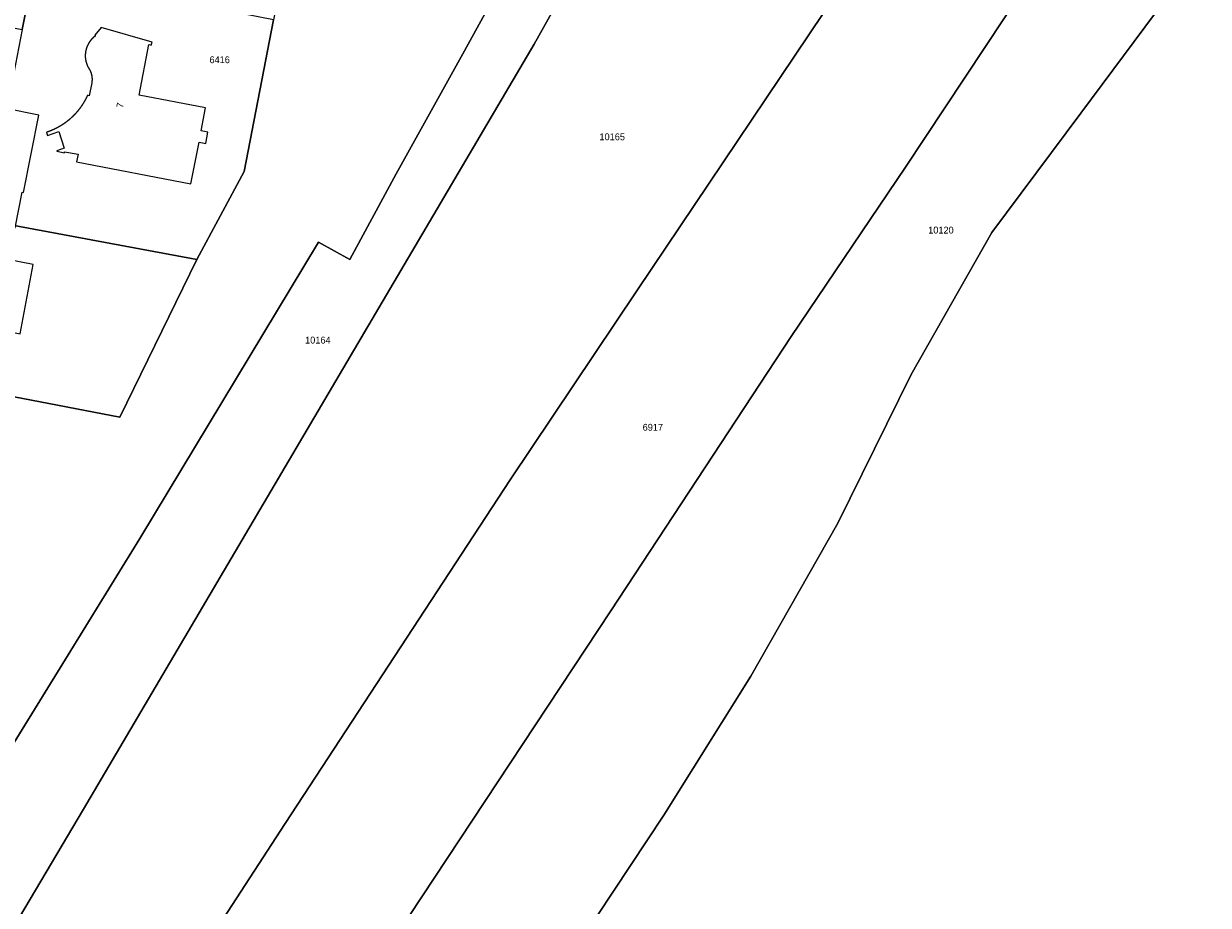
# Model space of a CAD drawing. Header units: metres. Extents: x 91564 to 92566, y 393362 to 394362.
# Tile 41 of 86: x 91963 to 92084, y 394069 to 394159. Entities that reach past the tile are written whole.
import ezdxf

# ---------------------------------------------------------------- set-up
doc = ezdxf.new("R2010")
doc.units = ezdxf.units.M
for name, color, linetype in [('ADRES', 1, 'CONTINUOUS'), ('PAND', 1, 'CONTINUOUS'), ('PERCEEL', 7, 'CONTINUOUS'), ('PERCEELNUMMER', 7, 'CONTINUOUS')]:
    doc.layers.add(name, color=color, linetype=linetype)

msp = doc.modelspace()

# ---------------------------------------------------------------- linework, layer by layer
at = {"layer": 'PAND'}
for points in [[(91970.211, 394158.008), (91970.208, 394158.006), (91970.204, 394158.003), (91970.201, 394158.001), (91970.198, 394157.998), (91970.195, 394157.996), (91970.191, 394157.993), (91970.188, 394157.991), (91970.185, 394157.989), (91970.181, 394157.986), (91970.178, 394157.984), (91970.175, 394157.981), (91970.172, 394157.979), (91970.168, 394157.976), (91970.165, 394157.974), (91970.162, 394157.971), (91970.159, 394157.969), (91970.155, 394157.966), (91970.152, 394157.964), (91970.149, 394157.961), (91970.146, 394157.959), (91970.142, 394157.956), (91970.139, 394157.954), (91970.136, 394157.951), (91970.133, 394157.949), (91970.13, 394157.946), (91970.126, 394157.944), (91970.123, 394157.941), (91970.12, 394157.939), (91970.117, 394157.936), (91970.114, 394157.934), (91970.11, 394157.931), (91970.107, 394157.928), (91970.104, 394157.926), (91970.101, 394157.923), (91970.098, 394157.921), (91970.095, 394157.918), (91970.091, 394157.916), (91970.088, 394157.913), (91970.085, 394157.91), (91970.082, 394157.908), (91970.079, 394157.905), (91970.076, 394157.903), (91970.073, 394157.9), (91970.069, 394157.897), (91970.066, 394157.895), (91970.063, 394157.892), (91970.06, 394157.889), (91970.057, 394157.887), (91970.054, 394157.884), (91970.051, 394157.881), (91970.048, 394157.879), (91970.045, 394157.876), (91970.041, 394157.873), (91970.038, 394157.871), (91970.035, 394157.868), (91970.032, 394157.865), (91970.029, 394157.863), (91970.026, 394157.86), (91970.023, 394157.857), (91970.02, 394157.855), (91970.017, 394157.852), (91970.014, 394157.849), (91970.011, 394157.846), (91970.008, 394157.844), (91970.005, 394157.841), (91970.002, 394157.838), (91969.999, 394157.835), (91969.996, 394157.833), (91969.993, 394157.83), (91969.99, 394157.827), (91969.987, 394157.824), (91969.984, 394157.822), (91969.981, 394157.819), (91969.978, 394157.816), (91969.975, 394157.813), (91969.972, 394157.811), (91969.969, 394157.808), (91969.966, 394157.805), (91969.963, 394157.802), (91969.96, 394157.799), (91969.957, 394157.796), (91969.954, 394157.794), (91969.951, 394157.791), (91969.948, 394157.788), (91969.945, 394157.785), (91969.942, 394157.782), (91969.939, 394157.78), (91969.936, 394157.777), (91969.933, 394157.774), (91969.93, 394157.771), (91969.927, 394157.768), (91969.924, 394157.765), (91969.922, 394157.762), (91969.919, 394157.76), (91969.916, 394157.757), (91969.913, 394157.754), (91969.91, 394157.751), (91969.907, 394157.748), (91969.904, 394157.745), (91969.901, 394157.742), (91969.898, 394157.739), (91969.896, 394157.736), (91969.893, 394157.733), (91969.89, 394157.731), (91969.887, 394157.728), (91969.884, 394157.725), (91969.881, 394157.722), (91969.878, 394157.719), (91969.876, 394157.716), (91969.873, 394157.713), (91969.87, 394157.71), (91969.867, 394157.707), (91969.864, 394157.704), (91969.861, 394157.701), (91969.859, 394157.698), (91969.856, 394157.695), (91969.853, 394157.692), (91969.85, 394157.689), (91969.848, 394157.686), (91969.845, 394157.683), (91969.842, 394157.68), (91969.839, 394157.677), (91969.836, 394157.674), (91969.834, 394157.671), (91969.831, 394157.668), (91969.828, 394157.665), (91969.825, 394157.662), (91969.823, 394157.659), (91969.82, 394157.656), (91969.817, 394157.653), (91969.814, 394157.65), (91969.812, 394157.647), (91969.809, 394157.644), (91969.806, 394157.641), (91969.804, 394157.638), (91969.801, 394157.635), (91969.798, 394157.632), (91969.795, 394157.629), (91969.793, 394157.625), (91969.79, 394157.622), (91969.787, 394157.619), (91969.785, 394157.616), (91969.782, 394157.613), (91969.779, 394157.61), (91969.777, 394157.607), (91969.774, 394157.604), (91969.771, 394157.601), (91969.769, 394157.598), (91969.766, 394157.594), (91969.764, 394157.591), (91969.761, 394157.588), (91969.758, 394157.585), (91969.756, 394157.582), (91969.753, 394157.579), (91969.75, 394157.576), (91969.748, 394157.573), (91969.745, 394157.569), (91969.743, 394157.566), (91969.74, 394157.563), (91969.738, 394157.56), (91969.735, 394157.557), (91969.732, 394157.554), (91969.73, 394157.55), (91969.727, 394157.547), (91969.725, 394157.544), (91969.722, 394157.541), (91969.72, 394157.538), (91969.717, 394157.534), (91969.715, 394157.531), (91969.712, 394157.528), (91969.709, 394157.525), (91969.707, 394157.522), (91969.704, 394157.518), (91969.702, 394157.515), (91969.699, 394157.512), (91969.697, 394157.509), (91969.694, 394157.505), (91969.692, 394157.502), (91969.689, 394157.499), (91969.687, 394157.496), (91969.685, 394157.492), (91969.682, 394157.489), (91969.68, 394157.486), (91969.677, 394157.483), (91969.675, 394157.479), (91969.672, 394157.476), (91969.67, 394157.473), (91969.667, 394157.47), (91969.665, 394157.466), (91969.662, 394157.463), (91969.66, 394157.46), (91969.658, 394157.456), (91969.655, 394157.453), (91969.653, 394157.45), (91969.65, 394157.446), (91969.648, 394157.443), (91969.646, 394157.44), (91969.643, 394157.436), (91969.641, 394157.433), (91969.639, 394157.43), (91969.636, 394157.427), (91969.634, 394157.423), (91969.631, 394157.42), (91969.629, 394157.416), (91969.627, 394157.413), (91969.624, 394157.41), (91969.622, 394157.406), (91969.62, 394157.403), (91969.617, 394157.4), (91969.615, 394157.396), (91969.613, 394157.393), (91969.611, 394157.39), (91969.608, 394157.386), (91969.606, 394157.383), (91969.604, 394157.379), (91969.601, 394157.376), (91969.599, 394157.373), (91969.597, 394157.369), (91969.595, 394157.366), (91969.592, 394157.362), (91969.59, 394157.359), (91969.588, 394157.356), (91969.586, 394157.352), (91969.583, 394157.349), (91969.581, 394157.345), (91969.579, 394157.342), (91969.577, 394157.339), (91969.574, 394157.335), (91969.572, 394157.332), (91969.57, 394157.328), (91969.568, 394157.325), (91969.566, 394157.321), (91969.563, 394157.318), (91969.561, 394157.314), (91969.559, 394157.311), (91969.557, 394157.308), (91969.555, 394157.304), (91969.552, 394157.301), (91969.55, 394157.297), (91969.548, 394157.294), (91969.546, 394157.29), (91969.544, 394157.287), (91969.542, 394157.283), (91969.54, 394157.28), (91969.538, 394157.276), (91969.535, 394157.273), (91969.533, 394157.269), (91969.531, 394157.266), (91969.529, 394157.262), (91969.527, 394157.259), (91969.525, 394157.255), (91969.523, 394157.252), (91969.521, 394157.248), (91969.519, 394157.245), (91969.517, 394157.241), (91969.515, 394157.238), (91969.512, 394157.234), (91969.51, 394157.231), (91969.508, 394157.227), (91969.506, 394157.223), (91969.504, 394157.22), (91969.502, 394157.216), (91969.5, 394157.213), (91969.498, 394157.209), (91969.496, 394157.206), (91969.494, 394157.202), (91969.492, 394157.199), (91969.49, 394157.195), (91969.488, 394157.191), (91969.486, 394157.188), (91969.484, 394157.184), (91969.482, 394157.181), (91969.48, 394157.177), (91969.478, 394157.174), (91969.477, 394157.17), (91969.475, 394157.166), (91969.473, 394157.163), (91969.471, 394157.159), (91969.469, 394157.156), (91969.467, 394157.152), (91969.465, 394157.148), (91969.463, 394157.145), (91969.461, 394157.141), (91969.459, 394157.137), (91969.457, 394157.134), (91969.455, 394157.13), (91969.454, 394157.127), (91969.452, 394157.123), (91969.45, 394157.119), (91969.448, 394157.116), (91969.446, 394157.112), (91969.444, 394157.108), (91969.442, 394157.105), (91969.441, 394157.101), (91969.439, 394157.097), (91969.437, 394157.094), (91969.435, 394157.09), (91969.433, 394157.087), (91969.431, 394157.083), (91969.43, 394157.079), (91969.428, 394157.076), (91969.426, 394157.072), (91969.424, 394157.068), (91969.423, 394157.064), (91969.421, 394157.061), (91969.419, 394157.057), (91969.417, 394157.053), (91969.415, 394157.05), (91969.414, 394157.046), (91969.412, 394157.042), (91969.41, 394157.039), (91969.409, 394157.035), (91969.407, 394157.031), (91969.405, 394157.028), (91969.403, 394157.024), (91969.402, 394157.02), (91969.4, 394157.016), (91969.398, 394157.013), (91969.397, 394157.009), (91969.395, 394157.005), (91969.393, 394157.002), (91969.392, 394156.998), (91969.39, 394156.994), (91969.388, 394156.99), (91969.387, 394156.987), (91969.385, 394156.983), (91969.383, 394156.979), (91969.382, 394156.975), (91969.38, 394156.972), (91969.378, 394156.968), (91969.377, 394156.964), (91969.375, 394156.96), (91969.374, 394156.957), (91969.372, 394156.953), (91969.37, 394156.949), (91969.369, 394156.945), (91969.367, 394156.942), (91969.366, 394156.938), (91969.364, 394156.934), (91969.362, 394156.93), (91969.361, 394156.926), (91969.359, 394156.923), (91969.358, 394156.919), (91969.356, 394156.915), (91969.355, 394156.911), (91969.353, 394156.908), (91969.352, 394156.904), (91969.35, 394156.9), (91969.349, 394156.896), (91969.347, 394156.892), (91969.346, 394156.889), (91969.344, 394156.885), (91969.343, 394156.881), (91969.341, 394156.877), (91969.34, 394156.873), (91969.338, 394156.869), (91969.337, 394156.866), (91969.335, 394156.862), (91969.334, 394156.858), (91969.332, 394156.852), (91969.33, 394156.846), (91969.327, 394156.84), (91969.325, 394156.834), (91969.323, 394156.828), (91969.321, 394156.822), (91969.319, 394156.816), (91969.316, 394156.81), (91969.314, 394156.804), (91969.312, 394156.798), (91969.31, 394156.791), (91969.308, 394156.785), (91969.306, 394156.779), (91969.304, 394156.773), (91969.302, 394156.767), (91969.3, 394156.761), (91969.298, 394156.755), (91969.296, 394156.749), (91969.294, 394156.743), (91969.292, 394156.737), (91969.29, 394156.73), (91969.288, 394156.724), (91969.286, 394156.718), (91969.284, 394156.712), (91969.282, 394156.706), (91969.28, 394156.7), (91969.279, 394156.693), (91969.277, 394156.687), (91969.275, 394156.681), (91969.273, 394156.675), (91969.271, 394156.669), (91969.27, 394156.663), (91969.268, 394156.656), (91969.266, 394156.65), (91969.264, 394156.644), (91969.263, 394156.638), (91969.261, 394156.632), (91969.259, 394156.625), (91969.258, 394156.619), (91969.256, 394156.613), (91969.254, 394156.607), (91969.253, 394156.601), (91969.251, 394156.594), (91969.25, 394156.588), (91969.248, 394156.582), (91969.247, 394156.576), (91969.245, 394156.569), (91969.243, 394156.563), (91969.242, 394156.557), (91969.241, 394156.551), (91969.239, 394156.544), (91969.238, 394156.538), (91969.236, 394156.532), (91969.235, 394156.526), (91969.233, 394156.519), (91969.232, 394156.513), (91969.231, 394156.507), (91969.229, 394156.5), (91969.228, 394156.494), (91969.227, 394156.488), (91969.225, 394156.482), (91969.224, 394156.475), (91969.223, 394156.469), (91969.221, 394156.463), (91969.22, 394156.456), (91969.219, 394156.45), (91969.218, 394156.444), (91969.217, 394156.437), (91969.215, 394156.431), (91969.214, 394156.425), (91969.213, 394156.418), (91969.212, 394156.412), (91969.211, 394156.406), (91969.21, 394156.399), (91969.209, 394156.393), (91969.208, 394156.387), (91969.207, 394156.38), (91969.206, 394156.374), (91969.205, 394156.368), (91969.204, 394156.361), (91969.203, 394156.355), (91969.202, 394156.349), (91969.201, 394156.342), (91969.2, 394156.336), (91969.199, 394156.33), (91969.198, 394156.323), (91969.197, 394156.317), (91969.196, 394156.31), (91969.195, 394156.304), (91969.194, 394156.298), (91969.194, 394156.291), (91969.193, 394156.285), (91969.192, 394156.279), (91969.191, 394156.272), (91969.191, 394156.266), (91969.19, 394156.259), (91969.189, 394156.253), (91969.188, 394156.247), (91969.188, 394156.24), (91969.187, 394156.234), (91969.186, 394156.227), (91969.186, 394156.221), (91969.185, 394156.215), (91969.184, 394156.208), (91969.184, 394156.202), (91969.183, 394156.195), (91969.183, 394156.189), (91969.182, 394156.183), (91969.182, 394156.176), (91969.181, 394156.17), (91969.181, 394156.163), (91969.18, 394156.157), (91969.18, 394156.151), (91969.179, 394156.144), (91969.179, 394156.138), (91969.178, 394156.131), (91969.178, 394156.125), (91969.178, 394156.119), (91969.177, 394156.112), (91969.177, 394156.106), (91969.177, 394156.099), (91969.176, 394156.093), (91969.176, 394156.086), (91969.176, 394156.08), (91969.175, 394156.074), (91969.175, 394156.067), (91969.175, 394156.061), (91969.175, 394156.054), (91969.175, 394156.048), (91969.174, 394156.041), (91969.174, 394156.035), (91969.174, 394156.029), (91969.174, 394156.022), (91969.174, 394156.016), (91969.174, 394156.009), (91969.174, 394156.003), (91969.174, 394155.996), (91969.174, 394155.99), (91969.174, 394155.984), (91969.174, 394155.977), (91969.174, 394155.971), (91969.174, 394155.964), (91969.174, 394155.958), (91969.174, 394155.951), (91969.174, 394155.945), (91969.174, 394155.939), (91969.174, 394155.932), (91969.174, 394155.926), (91969.174, 394155.919), (91969.174, 394155.913), (91969.174, 394155.906), (91969.175, 394155.9), (91969.175, 394155.894), (91969.175, 394155.887), (91969.175, 394155.881), (91969.176, 394155.874), (91969.176, 394155.868), (91969.176, 394155.861), (91969.176, 394155.855), (91969.177, 394155.849), (91969.177, 394155.842), (91969.177, 394155.836), (91969.178, 394155.829), (91969.178, 394155.823), (91969.178, 394155.816), (91969.179, 394155.81), (91969.179, 394155.804), (91969.18, 394155.797), (91969.18, 394155.791), (91969.181, 394155.784), (91969.181, 394155.778), (91969.182, 394155.772), (91969.182, 394155.765), (91969.183, 394155.759), (91969.183, 394155.752), (91969.184, 394155.746), (91969.184, 394155.74), (91969.185, 394155.733), (91969.186, 394155.727), (91969.186, 394155.72), (91969.187, 394155.714), (91969.188, 394155.708), (91969.188, 394155.701), (91969.189, 394155.695), (91969.19, 394155.688), (91969.191, 394155.682), (91969.191, 394155.676), (91969.192, 394155.669), (91969.193, 394155.663), (91969.194, 394155.656), (91969.194, 394155.65), (91969.195, 394155.644), (91969.196, 394155.637), (91969.197, 394155.631), (91969.198, 394155.625), (91969.199, 394155.618), (91969.2, 394155.612), (91969.201, 394155.606), (91969.202, 394155.599), (91969.203, 394155.593), (91969.204, 394155.586), (91969.205, 394155.58), (91969.206, 394155.574), (91969.207, 394155.567), (91969.208, 394155.561), (91969.209, 394155.555), (91969.21, 394155.548), (91969.211, 394155.542), (91969.212, 394155.536), (91969.213, 394155.529), (91969.214, 394155.523), (91969.215, 394155.517), (91969.217, 394155.51), (91969.218, 394155.504), (91969.219, 394155.498), (91969.22, 394155.491), (91969.222, 394155.485), (91969.223, 394155.479), (91969.224, 394155.473), (91969.225, 394155.466), (91969.227, 394155.46), (91969.228, 394155.454), (91969.229, 394155.447), (91969.231, 394155.441), (91969.232, 394155.435), (91969.233, 394155.429), (91969.235, 394155.422), (91969.236, 394155.416), (91969.238, 394155.41), (91969.239, 394155.403), (91969.241, 394155.397), (91969.242, 394155.391), (91969.244, 394155.385), (91969.245, 394155.378), (91969.247, 394155.372), (91969.248, 394155.366), (91969.25, 394155.36), (91969.251, 394155.353), (91969.253, 394155.347), (91969.255, 394155.341), (91969.256, 394155.335), (91969.258, 394155.329), (91969.259, 394155.322), (91969.261, 394155.316), (91969.263, 394155.31), (91969.265, 394155.304), (91969.266, 394155.298), (91969.268, 394155.291), (91969.27, 394155.285), (91969.272, 394155.279), (91969.273, 394155.273), (91969.275, 394155.267), (91969.277, 394155.261), (91969.279, 394155.254), (91969.281, 394155.248), (91969.282, 394155.242), (91969.284, 394155.236), (91969.286, 394155.23), (91969.288, 394155.224), (91969.29, 394155.217), (91969.292, 394155.211), (91969.294, 394155.205), (91969.296, 394155.199), (91969.298, 394155.193), (91969.3, 394155.187), (91969.302, 394155.181), (91969.304, 394155.175), (91969.306, 394155.169), (91969.308, 394155.162), (91969.31, 394155.156), (91969.312, 394155.15), (91969.314, 394155.144), (91969.317, 394155.138), (91969.319, 394155.132), (91969.321, 394155.126), (91969.323, 394155.12), (91969.325, 394155.114), (91969.327, 394155.108), (91969.33, 394155.102), (91969.332, 394155.096), (91969.334, 394155.09), (91969.336, 394155.084), (91969.339, 394155.078), (91969.341, 394155.072), (91969.343, 394155.066), (91969.346, 394155.06), (91969.348, 394155.054), (91969.35, 394155.048), (91969.353, 394155.042), (91969.355, 394155.036), (91969.358, 394155.03), (91969.36, 394155.024), (91969.362, 394155.018), (91969.365, 394155.012), (91969.367, 394155.006), (91969.37, 394155), (91969.372, 394154.994), (91969.375, 394154.988), (91969.377, 394154.982), (91969.38, 394154.977), (91969.382, 394154.971), (91969.385, 394154.965), (91969.388, 394154.959), (91969.39, 394154.953), (91969.393, 394154.947), (91969.395, 394154.941), (91969.398, 394154.935), (91969.401, 394154.93), (91969.403, 394154.924), (91969.406, 394154.918), (91969.409, 394154.912), (91969.412, 394154.906), (91969.414, 394154.9), (91969.417, 394154.895), (91969.42, 394154.889), (91969.423, 394154.883), (91969.425, 394154.877), (91969.428, 394154.871), (91969.431, 394154.866), (91969.434, 394154.86), (91969.437, 394154.854), (91969.44, 394154.848), (91969.442, 394154.843), (91969.445, 394154.837), (91969.448, 394154.831), (91969.451, 394154.825), (91969.454, 394154.82), (91969.457, 394154.814), (91969.46, 394154.808), (91969.463, 394154.803), (91969.466, 394154.797), (91969.469, 394154.791), (91969.472, 394154.786), (91969.475, 394154.78), (91969.478, 394154.774), (91969.481, 394154.769), (91969.484, 394154.763), (91969.488, 394154.757), (91969.491, 394154.752), (91969.494, 394154.746), (91969.497, 394154.741), (91969.5, 394154.735), (91969.503, 394154.729), (91969.506, 394154.724), (91969.51, 394154.718), (91969.513, 394154.713), (91969.516, 394154.707), (91969.519, 394154.701), (91969.523, 394154.696), (91969.526, 394154.69), (91969.529, 394154.685), (91969.532, 394154.679), (91969.536, 394154.674), (91969.539, 394154.668), (91969.542, 394154.663), (91969.546, 394154.657), (91969.549, 394154.652), (91969.553, 394154.646), (91969.556, 394154.641), (91969.558, 394154.638), (91969.56, 394154.635), (91969.562, 394154.631), (91969.564, 394154.628), (91969.566, 394154.625), (91969.568, 394154.622), (91969.57, 394154.619), (91969.572, 394154.615), (91969.574, 394154.612), (91969.576, 394154.609), (91969.578, 394154.606), (91969.58, 394154.602), (91969.582, 394154.599), (91969.584, 394154.596), (91969.586, 394154.593), (91969.588, 394154.589), (91969.59, 394154.586), (91969.591, 394154.583), (91969.593, 394154.58), (91969.595, 394154.576), (91969.597, 394154.573), (91969.599, 394154.57), (91969.601, 394154.566), (91969.603, 394154.563), (91969.605, 394154.56), (91969.607, 394154.557), (91969.608, 394154.553), (91969.61, 394154.55), (91969.612, 394154.547), (91969.614, 394154.543), (91969.616, 394154.54), (91969.618, 394154.537), (91969.619, 394154.533), (91969.621, 394154.53), (91969.623, 394154.527), (91969.625, 394154.523), (91969.627, 394154.52), (91969.628, 394154.517), (91969.63, 394154.513), (91969.632, 394154.51), (91969.634, 394154.507), (91969.636, 394154.503), (91969.637, 394154.5), (91969.639, 394154.497), (91969.641, 394154.493), (91969.643, 394154.49), (91969.644, 394154.487), (91969.646, 394154.483), (91969.648, 394154.48), (91969.649, 394154.477), (91969.651, 394154.473), (91969.653, 394154.47), (91969.655, 394154.466), (91969.656, 394154.463), (91969.658, 394154.46), (91969.66, 394154.456), (91969.661, 394154.453), (91969.663, 394154.449), (91969.665, 394154.446), (91969.666, 394154.443), (91969.668, 394154.439), (91969.67, 394154.436), (91969.671, 394154.432), (91969.673, 394154.429), (91969.674, 394154.426), (91969.676, 394154.422), (91969.678, 394154.419), (91969.679, 394154.415), (91969.681, 394154.412), (91969.682, 394154.408), (91969.684, 394154.405), (91969.686, 394154.402), (91969.687, 394154.398), (91969.689, 394154.395), (91969.69, 394154.391), (91969.692, 394154.388), (91969.693, 394154.384), (91969.695, 394154.381), (91969.696, 394154.377), (91969.698, 394154.374), (91969.699, 394154.37), (91969.701, 394154.367), (91969.703, 394154.364), (91969.704, 394154.36), (91969.705, 394154.357), (91969.707, 394154.353), (91969.708, 394154.35), (91969.71, 394154.346), (91969.711, 394154.343), (91969.713, 394154.339), (91969.714, 394154.336), (91969.716, 394154.332), (91969.717, 394154.329), (91969.719, 394154.325), (91969.72, 394154.322), (91969.721, 394154.318), (91969.723, 394154.315), (91969.724, 394154.311), (91969.726, 394154.308), (91969.727, 394154.304), (91969.728, 394154.301), (91969.73, 394154.297), (91969.731, 394154.293), (91969.733, 394154.29), (91969.734, 394154.286), (91969.735, 394154.283), (91969.737, 394154.279), (91969.738, 394154.276), (91969.739, 394154.272), (91969.741, 394154.269), (91969.742, 394154.265), (91969.743, 394154.262), (91969.745, 394154.258), (91969.746, 394154.255), (91969.747, 394154.251), (91969.748, 394154.247), (91969.75, 394154.244), (91969.751, 394154.24), (91969.752, 394154.237), (91969.753, 394154.233), (91969.755, 394154.23), (91969.756, 394154.226), (91969.757, 394154.222), (91969.758, 394154.219), (91969.76, 394154.215), (91969.761, 394154.212), (91969.762, 394154.208), (91969.763, 394154.205), (91969.764, 394154.201), (91969.766, 394154.197), (91969.767, 394154.194), (91969.768, 394154.19), (91969.769, 394154.187), (91969.77, 394154.183), (91969.772, 394154.179), (91969.773, 394154.176), (91969.774, 394154.172), (91969.775, 394154.169), (91969.776, 394154.165), (91969.777, 394154.161), (91969.778, 394154.158), (91969.779, 394154.154), (91969.781, 394154.15), (91969.782, 394154.147), (91969.783, 394154.143), (91969.784, 394154.14), (91969.785, 394154.136), (91969.786, 394154.132), (91969.787, 394154.129), (91969.788, 394154.125), (91969.789, 394154.121), (91969.79, 394154.118), (91969.791, 394154.114), (91969.792, 394154.11), (91969.793, 394154.107), (91969.794, 394154.103), (91969.795, 394154.1), (91969.796, 394154.096), (91969.797, 394154.092), (91969.798, 394154.089), (91969.799, 394154.085), (91969.8, 394154.081), (91969.801, 394154.078), (91969.802, 394154.074), (91969.803, 394154.07), (91969.804, 394154.067), (91969.805, 394154.063), (91969.806, 394154.059), (91969.807, 394154.056), (91969.808, 394154.052), (91969.809, 394154.048), (91969.809, 394154.045), (91969.81, 394154.041), (91969.811, 394154.037), (91969.812, 394154.034), (91969.813, 394154.03), (91969.814, 394154.026), (91969.815, 394154.022), (91969.816, 394154.019), (91969.816, 394154.015), (91969.817, 394154.011), (91969.818, 394154.008), (91969.819, 394154.004), (91969.82, 394154), (91969.821, 394153.997), (91969.821, 394153.993), (91969.822, 394153.989), (91969.823, 394153.986), (91969.824, 394153.982), (91969.825, 394153.978), (91969.825, 394153.974), (91969.826, 394153.971), (91969.827, 394153.967), (91969.828, 394153.963), (91969.828, 394153.96), (91969.829, 394153.956), (91969.83, 394153.952), (91969.83, 394153.948), (91969.831, 394153.945), (91969.832, 394153.941), (91969.833, 394153.937), (91969.833, 394153.934), (91969.834, 394153.93), (91969.835, 394153.926), (91969.835, 394153.922), (91969.836, 394153.919), (91969.837, 394153.915), (91969.837, 394153.911), (91969.838, 394153.908), (91969.839, 394153.904), (91969.839, 394153.9), (91969.84, 394153.896), (91969.84, 394153.893), (91969.841, 394153.889), (91969.842, 394153.885), (91969.842, 394153.881), (91969.843, 394153.878), (91969.843, 394153.874), (91969.844, 394153.87), (91969.845, 394153.866), (91969.845, 394153.863), (91969.846, 394153.859), (91969.846, 394153.855), (91969.847, 394153.851), (91969.847, 394153.848), (91969.848, 394153.844), (91969.848, 394153.84), (91969.849, 394153.836), (91969.849, 394153.833), (91969.85, 394153.829), (91969.85, 394153.825), (91969.851, 394153.821), (91969.851, 394153.818), (91969.852, 394153.814), (91969.852, 394153.81), (91969.853, 394153.806), (91969.853, 394153.803), (91969.854, 394153.799), (91969.854, 394153.795), (91969.854, 394153.791), (91969.855, 394153.788), (91969.855, 394153.784), (91969.856, 394153.78), (91969.856, 394153.776), (91969.856, 394153.773), (91969.857, 394153.769), (91969.857, 394153.765), (91969.858, 394153.761), (91969.858, 394153.758), (91969.858, 394153.754), (91969.859, 394153.75), (91969.859, 394153.746), (91969.859, 394153.742), (91969.86, 394153.739), (91969.86, 394153.735), (91969.86, 394153.731), (91969.86, 394153.727), (91969.861, 394153.724), (91969.861, 394153.72), (91969.861, 394153.716), (91969.862, 394153.712), (91969.862, 394153.708), (91969.862, 394153.705), (91969.862, 394153.701), (91969.863, 394153.697), (91969.863, 394153.693), (91969.863, 394153.69), (91969.863, 394153.686), (91969.864, 394153.682), (91969.864, 394153.678), (91969.864, 394153.674), (91969.864, 394153.671), (91969.864, 394153.667), (91969.865, 394153.663), (91969.865, 394153.659), (91969.865, 394153.656), (91969.865, 394153.652), (91969.865, 394153.648), (91969.865, 394153.644), (91969.866, 394153.64), (91969.866, 394153.637), (91969.866, 394153.633), (91969.866, 394153.629), (91969.866, 394153.625), (91969.866, 394153.622), (91969.866, 394153.618), (91969.866, 394153.614), (91969.866, 394153.61), (91969.866, 394153.606), (91969.867, 394153.603), (91969.867, 394153.599), (91969.867, 394153.595), (91969.867, 394153.591), (91969.867, 394153.587), (91969.867, 394153.584), (91969.867, 394153.58), (91969.867, 394153.576), (91969.867, 394153.572), (91969.867, 394153.569), (91969.867, 394153.565), (91969.867, 394153.561), (91969.867, 394153.557), (91969.867, 394153.553), (91969.867, 394153.55), (91969.867, 394153.546), (91969.867, 394153.542), (91969.867, 394153.538), (91969.867, 394153.535), (91969.866, 394153.531), (91969.866, 394153.527), (91969.866, 394153.523), (91969.866, 394153.519), (91969.866, 394153.516), (91969.866, 394153.512), (91969.866, 394153.508), (91969.866, 394153.504), (91969.866, 394153.5), (91969.866, 394153.497), (91969.865, 394153.493), (91969.865, 394153.489), (91969.865, 394153.485), (91969.865, 394153.482), (91969.865, 394153.478), (91969.865, 394153.474), (91969.864, 394153.47), (91969.864, 394153.466), (91969.864, 394153.463), (91969.864, 394153.459), (91969.864, 394153.455), (91969.863, 394153.451), (91969.863, 394153.448), (91969.863, 394153.444), (91969.863, 394153.44), (91969.862, 394153.436), (91969.862, 394153.432), (91969.862, 394153.429), (91969.862, 394153.425), (91969.861, 394153.421), (91969.861, 394153.417), (91969.861, 394153.414), (91969.861, 394153.41), (91969.86, 394153.406), (91969.86, 394153.402), (91969.86, 394153.398), (91969.859, 394153.395), (91969.859, 394153.391), (91969.859, 394153.387), (91969.858, 394153.383), (91969.858, 394153.38), (91969.858, 394153.376), (91969.857, 394153.372), (91969.857, 394153.368), (91969.856, 394153.365), (91969.856, 394153.361), (91969.856, 394153.357), (91969.855, 394153.353), (91969.855, 394153.35), (91969.854, 394153.346), (91969.854, 394153.342), (91969.854, 394153.341), (91969.854, 394153.34), (91969.854, 394153.338), (91969.853, 394153.337), (91969.853, 394153.336), (91969.853, 394153.335), (91969.853, 394153.333), (91969.853, 394153.332), (91969.853, 394153.331), (91969.853, 394153.33), (91969.852, 394153.328), (91969.852, 394153.327), (91969.852, 394153.326), (91969.852, 394153.325), (91969.852, 394153.323), (91969.852, 394153.322), (91969.851, 394153.321), (91969.851, 394153.32), (91969.851, 394153.318), (91969.851, 394153.317), (91969.851, 394153.316), (91969.851, 394153.315), (91969.85, 394153.313), (91969.85, 394153.312), (91969.85, 394153.311), (91969.85, 394153.31), (91969.85, 394153.308), (91969.85, 394153.307), (91969.85, 394153.306), (91969.849, 394153.305), (91969.849, 394153.303), (91969.849, 394153.302), (91969.849, 394153.301), (91969.849, 394153.3), (91969.848, 394153.299), (91969.848, 394153.297), (91969.848, 394153.296), (91969.848, 394153.295), (91969.848, 394153.294), (91969.848, 394153.292), (91969.847, 394153.291), (91969.847, 394153.29), (91969.847, 394153.289), (91969.847, 394153.287), (91969.847, 394153.286), (91969.847, 394153.285), (91969.846, 394153.284), (91969.846, 394153.282), (91969.846, 394153.281), (91969.846, 394153.28), (91969.846, 394153.279), (91969.845, 394153.277), (91969.845, 394153.276), (91969.845, 394153.275), (91969.845, 394153.274), (91969.845, 394153.273), (91969.845, 394153.271), (91969.844, 394153.27), (91969.844, 394153.269), (91969.844, 394153.268), (91969.844, 394153.266), (91969.844, 394153.265), (91969.843, 394153.264), (91969.843, 394153.263), (91969.843, 394153.261), (91969.843, 394153.26), (91969.843, 394153.259), (91969.842, 394153.258), (91969.842, 394153.256), (91969.842, 394153.255), (91969.842, 394153.254), (91969.842, 394153.253), (91969.841, 394153.251), (91969.841, 394153.25), (91969.841, 394153.249), (91969.841, 394153.248), (91969.841, 394153.247), (91969.84, 394153.245), (91969.84, 394153.244), (91969.84, 394153.243), (91969.84, 394153.242), (91969.84, 394153.24), (91969.839, 394153.239), (91969.839, 394153.238), (91969.839, 394153.237), (91969.839, 394153.235), (91969.838, 394153.234), (91969.838, 394153.233), (91969.838, 394153.232), (91969.838, 394153.231), (91969.838, 394153.229), (91969.837, 394153.228), (91969.837, 394153.227), (91969.837, 394153.226), (91969.837, 394153.224), (91969.836, 394153.223), (91969.836, 394153.222), (91969.836, 394153.221), (91969.836, 394153.219), (91969.836, 394153.218), (91969.835, 394153.217), (91969.835, 394153.216), (91969.835, 394153.214), (91969.835, 394153.213), (91969.834, 394153.212), (91969.834, 394153.211), (91969.834, 394153.21), (91969.834, 394153.208), (91969.834, 394153.207), (91969.833, 394153.206), (91969.833, 394153.205), (91969.833, 394153.203), (91969.833, 394153.202), (91969.832, 394153.201), (91969.832, 394153.2), (91969.832, 394153.199), (91969.832, 394153.197), (91969.831, 394153.196), (91969.831, 394153.195), (91969.581, 394151.888), (91969.413, 394151.962), (91969.406, 394151.947), (91969.4, 394151.932), (91969.393, 394151.918), (91969.386, 394151.903), (91969.38, 394151.888), (91969.373, 394151.873), (91969.366, 394151.858), (91969.359, 394151.844), (91969.353, 394151.829), (91969.346, 394151.814), (91969.339, 394151.8), (91969.332, 394151.785), (91969.325, 394151.77), (91969.318, 394151.756), (91969.311, 394151.741), (91969.304, 394151.726), (91969.296, 394151.712), (91969.289, 394151.697), (91969.282, 394151.683), (91969.275, 394151.668), (91969.268, 394151.654), (91969.26, 394151.639), (91969.253, 394151.625), (91969.246, 394151.61), (91969.238, 394151.596), (91969.231, 394151.581), (91969.223, 394151.567), (91969.216, 394151.552), (91969.208, 394151.538), (91969.201, 394151.524), (91969.193, 394151.509), (91969.186, 394151.495), (91969.178, 394151.481), (91969.17, 394151.466), (91969.162, 394151.452), (91969.155, 394151.438), (91969.147, 394151.424), (91969.139, 394151.409), (91969.131, 394151.395), (91969.123, 394151.381), (91969.115, 394151.367), (91969.107, 394151.353), (91969.099, 394151.338), (91969.091, 394151.324), (91969.083, 394151.31), (91969.075, 394151.296), (91969.067, 394151.282), (91969.059, 394151.268), (91969.051, 394151.254), (91969.043, 394151.24), (91969.034, 394151.226), (91969.026, 394151.212), (91969.018, 394151.198), (91969.009, 394151.184), (91969.001, 394151.17), (91968.993, 394151.156), (91968.984, 394151.143), (91968.976, 394151.129), (91968.967, 394151.115), (91968.959, 394151.101), (91968.95, 394151.087), (91968.941, 394151.074), (91968.933, 394151.06), (91968.924, 394151.046), (91968.915, 394151.032), (91968.907, 394151.019), (91968.898, 394151.005), (91968.889, 394150.991), (91968.88, 394150.978), (91968.871, 394150.964), (91968.863, 394150.951), (91968.854, 394150.937), (91968.845, 394150.923), (91968.836, 394150.91), (91968.827, 394150.896), (91968.818, 394150.883), (91968.809, 394150.869), (91968.799, 394150.856), (91968.79, 394150.843), (91968.781, 394150.829), (91968.772, 394150.816), (91968.763, 394150.802), (91968.753, 394150.789), (91968.744, 394150.776), (91968.735, 394150.763), (91968.725, 394150.749), (91968.716, 394150.736), (91968.707, 394150.723), (91968.697, 394150.71), (91968.688, 394150.696), (91968.678, 394150.683), (91968.669, 394150.67), (91968.659, 394150.657), (91968.649, 394150.644), (91968.64, 394150.631), (91968.63, 394150.618), (91968.62, 394150.605), (91968.611, 394150.592), (91968.601, 394150.579), (91968.591, 394150.566), (91968.581, 394150.553), (91968.572, 394150.54), (91968.562, 394150.527), (91968.552, 394150.514), (91968.542, 394150.501), (91968.532, 394150.489), (91968.522, 394150.476), (91968.512, 394150.463), (91968.502, 394150.45), (91968.492, 394150.437), (91968.482, 394150.425), (91968.471, 394150.412), (91968.461, 394150.399), (91968.451, 394150.387), (91968.441, 394150.374), (91968.431, 394150.362), (91968.42, 394150.349), (91968.41, 394150.337), (91968.4, 394150.324), (91968.389, 394150.312), (91968.379, 394150.299), (91968.368, 394150.287), (91968.358, 394150.274), (91968.347, 394150.262), (91968.337, 394150.249), (91968.326, 394150.237), (91968.316, 394150.225), (91968.305, 394150.212), (91968.295, 394150.2), (91968.284, 394150.188), (91968.273, 394150.176), (91968.263, 394150.164), (91968.252, 394150.151), (91968.241, 394150.139), (91968.23, 394150.127), (91968.219, 394150.115), (91968.209, 394150.103), (91968.198, 394150.091), (91968.187, 394150.079), (91968.176, 394150.067), (91968.165, 394150.055), (91968.154, 394150.043), (91968.143, 394150.031), (91968.132, 394150.019), (91968.121, 394150.007), (91968.11, 394149.995), (91968.098, 394149.984), (91968.087, 394149.972), (91968.076, 394149.96), (91968.065, 394149.948), (91968.054, 394149.937), (91968.042, 394149.925), (91968.031, 394149.913), (91968.02, 394149.902), (91968.008, 394149.89), (91967.997, 394149.878), (91967.986, 394149.867), (91967.974, 394149.855), (91967.963, 394149.844), (91967.951, 394149.832), (91967.94, 394149.821), (91967.928, 394149.809), (91967.917, 394149.798), (91967.905, 394149.787), (91967.893, 394149.775), (91967.882, 394149.764), (91967.87, 394149.753), (91967.858, 394149.741), (91967.847, 394149.73), (91967.835, 394149.719), (91967.823, 394149.708), (91967.811, 394149.697), (91967.799, 394149.686), (91967.788, 394149.674), (91967.776, 394149.663), (91967.764, 394149.652), (91967.752, 394149.641), (91967.74, 394149.63), (91967.728, 394149.619), (91967.716, 394149.608), (91967.704, 394149.598), (91967.692, 394149.587), (91967.68, 394149.576), (91967.668, 394149.565), (91967.656, 394149.554), (91967.643, 394149.543), (91967.631, 394149.533), (91967.619, 394149.522), (91967.607, 394149.511), (91967.594, 394149.501), (91967.582, 394149.49), (91967.57, 394149.48), (91967.558, 394149.469), (91967.545, 394149.458), (91967.533, 394149.448), (91967.52, 394149.437), (91967.508, 394149.427), (91967.496, 394149.417), (91967.483, 394149.406), (91967.471, 394149.396), (91967.458, 394149.385), (91967.446, 394149.375), (91967.433, 394149.365), (91967.42, 394149.355), (91967.408, 394149.344), (91967.395, 394149.334), (91967.382, 394149.324), (91967.37, 394149.314), (91967.357, 394149.304), (91967.344, 394149.294), (91967.332, 394149.284), (91967.319, 394149.274), (91967.306, 394149.264), (91967.293, 394149.254), (91967.28, 394149.244), (91967.267, 394149.234), (91967.254, 394149.224), (91967.242, 394149.214), (91967.229, 394149.204), (91967.216, 394149.195), (91967.203, 394149.185), (91967.19, 394149.175), (91967.177, 394149.166), (91967.164, 394149.156), (91967.15, 394149.146), (91967.137, 394149.137), (91967.124, 394149.127), (91967.111, 394149.118), (91967.098, 394149.108), (91967.085, 394149.099), (91967.072, 394149.089), (91967.058, 394149.08), (91967.045, 394149.07), (91967.032, 394149.061), (91967.018, 394149.052), (91967.005, 394149.042), (91966.992, 394149.033), (91966.978, 394149.024), (91966.965, 394149.015), (91966.952, 394149.006), (91966.938, 394148.997), (91966.925, 394148.987), (91966.911, 394148.978), (91966.898, 394148.969), (91966.884, 394148.96), (91966.871, 394148.951), (91966.857, 394148.942), (91966.844, 394148.933), (91966.83, 394148.925), (91966.816, 394148.916), (91966.803, 394148.907), (91966.789, 394148.898), (91966.775, 394148.889), (91966.762, 394148.881), (91966.748, 394148.872), (91966.734, 394148.863), (91966.721, 394148.855), (91966.707, 394148.846), (91966.693, 394148.838), (91966.679, 394148.829), (91966.665, 394148.821), (91966.651, 394148.812), (91966.638, 394148.804), (91966.624, 394148.795), (91966.61, 394148.787), (91966.596, 394148.779), (91966.582, 394148.77), (91966.568, 394148.762), (91966.554, 394148.754), (91966.54, 394148.746), (91966.526, 394148.737), (91966.512, 394148.729), (91966.498, 394148.721), (91966.484, 394148.713), (91966.47, 394148.705), (91966.455, 394148.697), (91966.441, 394148.689), (91966.427, 394148.681), (91966.413, 394148.673), (91966.399, 394148.665), (91966.385, 394148.657), (91966.37, 394148.65), (91966.356, 394148.642), (91966.342, 394148.634), (91966.328, 394148.626), (91966.313, 394148.619), (91966.299, 394148.611), (91966.285, 394148.603), (91966.27, 394148.596), (91966.256, 394148.588), (91966.241, 394148.581), (91966.227, 394148.573), (91966.213, 394148.566), (91966.198, 394148.558), (91966.184, 394148.551), (91966.169, 394148.544), (91966.155, 394148.536), (91966.14, 394148.529), (91966.126, 394148.522), (91966.111, 394148.515), (91966.097, 394148.507), (91966.082, 394148.5), (91966.067, 394148.493), (91966.053, 394148.486), (91966.038, 394148.479), (91966.023, 394148.472), (91966.009, 394148.465), (91965.994, 394148.458), (91965.979, 394148.451), (91965.965, 394148.444), (91965.95, 394148.438), (91965.935, 394148.431), (91965.92, 394148.424), (91965.906, 394148.417), (91965.891, 394148.41), (91965.876, 394148.404), (91965.861, 394148.397), (91965.846, 394148.391), (91965.832, 394148.384), (91965.817, 394148.377), (91965.802, 394148.371), (91965.787, 394148.365), (91965.772, 394148.358), (91965.757, 394148.352), (91965.742, 394148.345), (91965.727, 394148.339), (91965.712, 394148.333), (91965.697, 394148.326), (91965.682, 394148.32), (91965.667, 394148.314), (91965.652, 394148.308), (91965.637, 394148.302), (91965.622, 394148.296), (91965.607, 394148.29), (91965.592, 394148.284), (91965.577, 394148.278), (91965.562, 394148.272), (91965.547, 394148.266), (91965.532, 394148.26), (91965.516, 394148.254), (91965.501, 394148.248), (91965.486, 394148.243), (91965.471, 394148.237), (91965.456, 394148.231), (91965.44, 394148.226), (91965.425, 394148.22), (91965.41, 394148.214), (91965.395, 394148.209), (91965.379, 394148.203), (91965.364, 394148.198), (91965.349, 394148.192), (91965.334, 394148.187), (91965.318, 394148.182), (91965.303, 394148.176), (91965.288, 394148.171), (91965.272, 394148.166), (91965.257, 394148.16), (91965.241, 394148.155), (91965.226, 394148.15), (91965.329, 394147.842), (91966.461, 394148.22), (91967.026, 394146.527), (91966.267, 394146.274), (91966.286, 394146.217), (91967.042, 394146.072), (91967.061, 394146.17), (91968.436, 394145.907), (91968.285, 394145.121), (91979.969, 394142.883), (91980.787, 394147.151), (91981.472, 394147.02), (91981.695, 394148.184), (91981.01, 394148.315), (91981.459, 394150.661), (91974.686, 394151.958), (91975.672, 394157.112), (91975.912, 394157.043), (91976.002, 394157.353), (91970.784, 394158.857), (91970.146, 394158.061), (91970.211, 394158.008)], [(91964.45, 394149.913), (91961.078, 394150.587), (91959.497, 394142.682), (91958.772, 394139.054), (91962.008, 394138.407), (91962.733, 394142.035), (91962.868, 394142.008), (91964.45, 394149.913)], [(91962.514, 394127.574), (91963.87, 394134.646), (91958.4, 394135.694), (91958.043, 394133.828), (91946.112, 394136.115), (91945.557, 394133.218), (91943.874, 394133.541), (91942.45, 394132.575), (91942.119, 394130.852), (91943.086, 394129.427), (91944.769, 394129.104), (91944.584, 394128.142), (91945.023, 394128.058), (91944.946, 394127.655), (91945.705, 394127.509), (91945.783, 394127.912), (91957.254, 394125.713), (91957.785, 394128.481), (91962.514, 394127.574)]]:
    msp.add_lwpolyline(points, dxfattribs=at)
at = {"layer": 'PERCEEL'}
for points in [[(92083.954, 394300.716), (92083.458, 394299.563), (92069.07, 394271.707), (92050.976, 394237.455), (92047.458, 394230.688), (92033.431, 394203.706), (92027.466, 394192.323), (92021.923, 394181.967), (92007.728, 394156.164), (92000.916, 394143.926), (91996.168, 394135.175), (91992.984, 394136.942), (91974.751, 394106.671), (91954.575, 394073.94), (91937.411, 394045.849), (91902.928, 393990.394), (91909.051, 393987.633), (91911.06, 393991.03), (91915.1, 393988.5), (91917.92, 393992.85), (91969.01, 394079), (92015, 394157.15), (92063.94, 394244.6), (92084.12, 394281.72)], [(92084.12, 394281.72), (92063.94, 394244.6), (92015, 394157.15), (91969.01, 394079), (91917.92, 393992.85)], [(91954.575, 394073.94), (91974.751, 394106.671), (91992.984, 394136.942), (91996.168, 394135.175), (92000.916, 394143.926), (92007.728, 394156.164), (92021.923, 394181.967), (92027.466, 394192.323), (92033.431, 394203.706), (92047.458, 394230.688), (92041.94, 394231.469), (92038.857, 394225.978), (92026.339, 394228.216), (92008.866, 394230.94), (91987.713, 394234.078), (91968.861, 394237.399), (91958.521, 394239.419)], [(91966.024, 394041.308), (91989.59, 394077.554), (92012.56, 394112.647), (92025.477, 394131.962), (92044.592, 394160.385), (92083.939, 394219.71)], [(92083.939, 394219.71), (92044.592, 394160.385), (92025.477, 394131.962), (92012.56, 394112.647), (91989.59, 394077.554), (91966.024, 394041.308)], [(92102.827, 394220.245), (92079.16, 394184.224), (92052.904, 394144.59), (92041.256, 394127.306), (92022.84, 394099.261), (91999.695, 394064.243)], [(91999.695, 394064.243), (92022.84, 394099.261), (92041.256, 394127.306), (92052.904, 394144.59), (92079.16, 394184.224), (92102.827, 394220.245)], [(91931.274, 394127.027), (91934.577, 394143.71), (91938.446, 394163.253), (91962.716, 394158.65), (91963.897, 394164.482), (91964.48, 394167.364), (91940.158, 394172.191), (91944.656, 394194.161), (91948.427, 394215.711), (91972.511, 394211.174), (91975.722, 394210.569), (91975.987, 394212.045), (91976.594, 394211.931), (92001.473, 394207.215), (92001.21, 394205.738), (91997.386, 394184.277), (91993.295, 394185.094), (91989.46, 394165.102), (91988.404, 394159.643), (91985.407, 394144.163), (91980.563, 394135.147), (91972.714, 394119.058), (91931.274, 394127.027)], [(92088.331, 394173.388), (92079.539, 394161.871), (92070.799, 394150.103), (92061.723, 394137.913), (92053.5, 394123.4), (92046, 394108.24), (92037.14, 394092.6), (92028.25, 394078.4), (92016.28, 394060.35), (91997.5, 394033.25), (91989.2, 394023.2), (91958.103, 393989.822), (91947.328, 393974.128), (91929.204, 393946.368), (91901.802, 393905.379), (91895.056, 393895.52), (91890.116, 393887.961)], [(92016.28, 394060.35), (92028.25, 394078.4), (92037.14, 394092.6), (92046, 394108.24), (92053.5, 394123.4), (92061.723, 394137.913), (92070.799, 394150.103), (92079.539, 394161.871), (92088.331, 394173.388)], [(91988.404, 394159.643), (91963.897, 394164.482), (91962.716, 394158.65), (91958.961, 394139.169), (91980.563, 394135.147), (91985.407, 394144.163), (91988.404, 394159.643)], [(91972.714, 394119.058), (91980.563, 394135.147), (91958.961, 394139.169), (91934.577, 394143.71), (91931.274, 394127.027), (91972.714, 394119.058)]]:
    msp.add_lwpolyline(points, dxfattribs=at)

# ---------------------------------------------------------------- texts
at = {"layer": 'ADRES'}
msp.add_text('7', height=0.7, rotation=79.206, dxfattribs=at).set_placement((91973.025, 394150.596))
at = {"layer": 'PERCEELNUMMER'}
for s, p in [('6416', (91981.855, 394155.217)), ('10165', (92021.67, 394147.346)), ('10120', (92055.23, 394137.813)), ('10164', (91991.619, 394126.575)), ('6917', (92026.078, 394117.671))]:
    msp.add_text(s, height=0.7, dxfattribs=at).set_placement(p)

doc.saveas('drawing.dxf')
